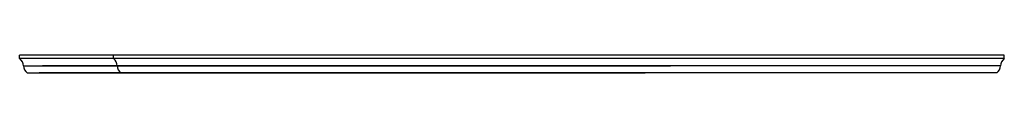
# Model space of a CAD drawing. Header units: inches. Extents: x 330 to 939, y 702 to 1608.
# Tile 15 of 22: x 363.61 to 475.92, y 1245.47 to 1247.49. Entities that reach past the tile are written whole.
import ezdxf

# ---------------------------------------------------------------- set-up
doc = ezdxf.new("R2010")
doc.units = ezdxf.units.IN
doc.header["$MEASUREMENT"] = 0
doc.layers.add('01_EXISTING_RETAINED', color=7, linetype='Continuous', lineweight=25)

msp = doc.modelspace()

# ---------------------------------------------------------------- linework, layer by layer
at = {"layer": '01_EXISTING_RETAINED'}
for p, q in [((363.61, 1247.1), (363.61, 1247.49)), ((475.92, 1247.49), (363.61, 1247.49)), ((475.92, 1247.1), (363.61, 1247.1)), ((374.3, 1247.1), (374.3, 1247.49)), ((475.92, 1247.1), (475.92, 1247.49)), ((364.05, 1246.27), (429.08, 1246.27)), ((364.05, 1246.27), (437.86, 1246.27)), ((475.48, 1246.27), (366.22, 1246.27)), ((364.45, 1245.47), (427.1, 1245.47)), ((364.45, 1245.47), (434.94, 1245.47)), ((475.08, 1245.47), (365.83, 1245.47))]:
    msp.add_line(p, q, dxfattribs=at)
for centre, radius, start, end in [((363.05, 1246.27), 1, 359.4058, 55.8541), ((373.74, 1246.27), 1, 359.4058, 55.8541), ((476.48, 1246.27), 1, 124.1459, 180.5942), ((365.14, 1246.31), 1.08, 182.4934, 230.5602), ((375.83, 1246.31), 1.08, 182.4934, 230.5602), ((474.39, 1246.31), 1.08, 309.4398, 357.5066)]:
    msp.add_arc(centre, radius, start, end, dxfattribs=at)

doc.saveas('drawing.dxf')
